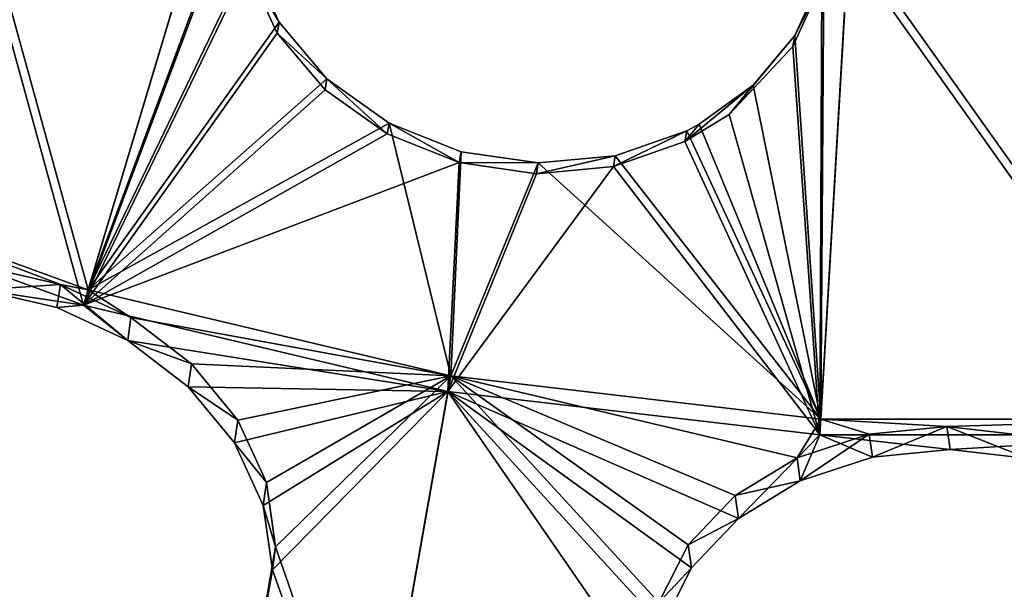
# Model space of a CAD drawing. Header units: millimetres. Extents: x 0 to 2133, y 0 to 2087.
# Tile 131 of 256: x 1973 to 1996, y 58 to 71. Entities that reach past the tile are written whole.
import ezdxf

# ---------------------------------------------------------------- set-up
doc = ezdxf.new("R2010")
doc.units = ezdxf.units.MM
doc.header["$LTSCALE"] = 25.4
doc.layers.get('0').update_dxf_attribs({"true_color": 0xff5454})

# ---------------------------------------------------------------- blocks, each defined once
blk = doc.blocks.new('COSMO-S-3382-4917.STL#2')
at = {"color": 250, "true_color": 0x282828}
mesh = blk.add_polyface(dxfattribs=at)
corners = [(1709.841, 208.672, 1539.288), (1710.486, 206.25, 1539.288), (1709.88, 193.269, 1539.288), (1711.624, 223.971, 1539.288), (1713.18, 228.005, 1539.288), (1715.203, 238.952, 1539.288), (1719.512, 248.991, 1539.288), (1720.53, 253.404, 1539.288), (1729.3, 268.606, 1539.288), (1727.528, 267.125, 1539.288), (1736.1, 279.922, 1539.288), (1742.261, 286.284, 1539.288), (1746.125, 291.615, 1539.288), (1758.024, 301.517, 1539.288), (1757.464, 302.04, 1539.288), (1769.955, 311.052, 1539.288), (1776.134, 313.868, 1539.288), (1783.424, 318.522, 1539.288), (1796.071, 322.98, 1539.288), (1797.683, 324.347, 1539.288), (1817.262, 328.591, 1539.288), (1812.531, 328.445, 1539.288), (1827.758, 330.758, 1539.288), (1839.095, 330.541, 1539.288), (1843.153, 331.254, 1539.288), (1860.945, 328.773, 1539.288), (1858.498, 329.925, 1539.288), (1873.578, 326.791, 1539.288), (1882.181, 323.337, 1539.288), (1888.182, 321.895, 1539.288), (1902.193, 314.391, 1539.288), (1902.104, 315.307, 1539.288), (1915.15, 307.118, 1539.288), (1920.405, 302.191, 1539.288), (1927.135, 297.443, 1539.288), (1936.294, 287.09, 1539.288), (1937.892, 286.419, 1539.288), (1949.402, 269.52, 1539.288), (1947.269, 274.2, 1539.288), (1955.136, 260.958, 1539.288), (1959.352, 249.987, 1539.288), (1961.381, 246.878, 1539.288), (1965.858, 229.054, 1539.288), (1965.917, 232.159, 1539.288), (1968.732, 207.323, 1539.288), (1968.68, 217.006, 1539.288), (1969.632, 201.633, 1539.288), (1968.758, 186.255, 1539.288), (1711.741, 177.98, 1539.288), (1711.508, 184.353, 1539.288), (1716.215, 162.944, 1539.288), (1715.397, 163.017, 1539.288), (1720.797, 148.592, 1539.288), (1724.472, 142.638, 1539.288), (1727.865, 134.907, 1539.288), (1736.043, 124.02, 1539.288), (1736.502, 122.154, 1539.288), (1750.594, 107.625, 1539.288), (1746.587, 110.512, 1539.288), (1757.978, 100.145, 1539.288), (1767.706, 93.925, 1539.288), (1767.283, 93.294, 1539.288), (1770.516, 91.197, 1539.288), (1786.887, 83.314, 1539.288), (1784.023, 83.796, 1539.288), (1798.311, 78.043, 1539.288), (1807.586, 76.097, 1539.288), (1813.179, 74.021, 1539.288), (1829.206, 72.482, 1539.288), (1828.419, 71.786, 1539.288), (1843.816, 71.369, 1539.288), (1851.127, 72.573, 1539.288), (1859.154, 72.776, 1539.288), (1872.717, 76.367, 1539.288), (1874.218, 75.987, 1539.288), (1893.355, 83.756, 1539.288), (1888.797, 80.957, 1539.288), (1902.685, 87.616, 1539.288), (1912.448, 94.526, 1539.288), (1915.688, 95.872, 1539.288), (1929.445, 108.368, 1539.288), (1927.624, 105.607, 1539.288), (1938.325, 116.686, 1539.288), (1943.859, 124.883, 1539.288), (1947.64, 128.953, 1539.288), (1955.275, 143.597, 1539.288), (1955.438, 142.235, 1539.288), (1963.364, 163.97, 1539.288), (1961.612, 156.346, 1539.288), (1966.073, 171.089, 1539.288), (1967.893, 185.418, 1539.288)]
mesh.append_faces([[corners[k] for k in face] for face in [(0, 1, 2), (1, 3, 4), (4, 5, 6), (6, 7, 8), (8, 10, 11), (11, 12, 13), (13, 15, 16), (16, 17, 18), (18, 19, 20), (20, 22, 23), (23, 24, 25), (25, 27, 28), (28, 29, 30), (30, 32, 33), (33, 34, 35), (35, 36, 37), (37, 39, 40), (40, 41, 42), (42, 43, 44), (48, 50, 51), (51, 50, 52), (52, 53, 54), (54, 55, 56), (56, 57, 58), (58, 57, 59), (59, 60, 61), (61, 60, 62), (62, 63, 64), (64, 63, 65), (65, 66, 67), (67, 68, 69), (69, 68, 70), (70, 71, 72), (72, 73, 74), (74, 75, 76), (76, 75, 77), (77, 78, 79), (79, 80, 81), (81, 80, 82), (82, 83, 84), (84, 85, 86), (86, 87, 88), (88, 87, 89), (89, 90, 47)]], dxfattribs={"vtx0": -1, "vtx1": -1, "color": 250})
mesh.append_faces([[corners[k] for k in face] for face in [(1, 0, 3), (4, 3, 5), (6, 5, 7), (8, 7, 9), (8, 9, 10), (11, 10, 12), (13, 12, 14), (13, 14, 15), (16, 15, 17), (18, 17, 19), (20, 19, 21), (20, 21, 22), (23, 22, 24), (25, 24, 26), (25, 26, 27), (28, 27, 29), (30, 29, 31), (30, 31, 32), (33, 32, 34), (35, 34, 36), (37, 36, 38), (37, 38, 39), (40, 39, 41), (42, 41, 43), (44, 43, 45), (44, 45, 46), (44, 46, 47), (1, 48, 2), (48, 1, 49), (48, 49, 50), (52, 50, 53), (54, 53, 55), (56, 55, 57), (59, 57, 60), (62, 60, 63), (65, 63, 66), (67, 66, 68), (70, 68, 71), (72, 71, 73), (74, 73, 75), (77, 75, 78), (79, 78, 80), (82, 80, 83), (84, 83, 85), (86, 85, 87), (89, 87, 90), (47, 90, 44)]], dxfattribs={"vtx0": -1, "vtx2": -1, "color": 250})
mesh = blk.add_polyface(dxfattribs=at)
corners = [(1735.545, 182.32, 1669.288), (1734.489, 198.294, 1669.288), (1734.03, 194.764, 1669.288), (1736.958, 178.45, 1669.288), (1738.52, 170.143, 1669.288), (1743.139, 159.432, 1669.288), (1742.915, 158.403, 1669.288), (1748.668, 147.265, 1669.288), (1752.806, 141.927, 1669.288), (1755.697, 136.885, 1669.288), (1765.612, 126.568, 1669.288), (1763.905, 127.41, 1669.288), (1773.176, 118.973, 1669.288), (1781.093, 113.91, 1669.288), (1780.749, 113.397, 1669.288), (1783.38, 111.69, 1669.288), (1798.69, 104.411, 1669.288), (1794.373, 105.666, 1669.288), (1806.002, 100.985, 1669.288), (1817.766, 98.414, 1669.288), (1818.103, 97.711, 1669.288), (1837.633, 96.135, 1669.288), (1830.506, 95.892, 1669.288), (1843.037, 95.552, 1669.288), (1857.572, 97.657, 1669.288), (1855.52, 96.697, 1669.288), (1867.781, 99.311, 1669.288), (1876.863, 102.925, 1669.288), (1879.646, 103.356, 1669.288), (1894.808, 111.749, 1669.288), (1890.949, 108.776, 1669.288), (1901.532, 115.495, 1669.288), (1910.759, 123.809, 1669.288), (1911.247, 123.418, 1669.288), (1924.139, 138.671, 1669.288), (1919.955, 132.435, 1669.288), (1927.537, 142.418, 1669.288), (1934.465, 155.795, 1669.288), (1933.884, 153.229, 1669.288), (1938.908, 164.713, 1669.288), (1941.363, 174.565, 1669.288), (1942.539, 176.712, 1669.288), (1944.585, 194.301, 1669.288), (1944.725, 189.056, 1669.288), (1944.661, 214.083, 1669.288), (1945.436, 201.571, 1669.288), (1735.449, 219.752, 1669.288), (1733.998, 207.3, 1669.288), (1735.82, 218.247, 1669.288), (1738.363, 231.944, 1669.288), (1740.903, 237.587, 1669.288), (1742.698, 243.706, 1669.288), (1749.554, 255.616, 1669.288), (1748.393, 254.874, 1669.288), (1755.37, 265.289, 1669.288), (1761.461, 271.682, 1669.288), (1763.529, 274.805, 1669.288), (1776.193, 285.204, 1669.288), (1772.757, 283.29, 1669.288), (1782.924, 290.624, 1669.288), (1793.219, 295.693, 1669.288), (1793.886, 296.705, 1669.288), (1811.921, 302.771, 1669.288), (1805.491, 301.445, 1669.288), (1817.575, 304.781, 1669.288), (1831.625, 306.182, 1669.288), (1829.968, 306.663, 1669.288), (1842.498, 307.066, 1669.288), (1851.619, 305.802, 1669.288), (1854.987, 305.985, 1669.288), (1871.179, 301.645, 1669.288), (1867.26, 303.434, 1669.288), (1879.146, 299.45, 1669.288), (1889.599, 293.861, 1669.288), (1890.477, 294.088, 1669.288), (1906.213, 282.732, 1669.288), (1901.094, 287.423, 1669.288), (1910.849, 279.549, 1669.288), (1920.421, 268.66, 1669.288), (1919.603, 270.577, 1669.288), (1927.235, 260.632, 1669.288), (1931.708, 252.154, 1669.288), (1933.638, 249.854, 1669.288), (1939.668, 233.809, 1669.288), (1938.72, 238.395, 1669.288), (1942.412, 226.415, 1669.288), (1944.013, 214.29, 1669.288)]
mesh.append_faces([[corners[k] for k in face] for face in [(44, 43, 45), (2, 46, 47)]], dxfattribs={"vtx0": -1, "color": 250})
mesh.append_faces([[corners[k] for k in face] for face in [(0, 1, 2), (1, 0, 3), (3, 4, 5), (5, 7, 8), (8, 9, 10), (10, 12, 13), (13, 15, 16), (16, 18, 19), (19, 20, 21), (21, 23, 24), (24, 26, 27), (27, 28, 29), (29, 31, 32), (32, 33, 34), (34, 36, 37), (37, 39, 40), (40, 41, 42), (46, 48, 49), (49, 50, 51), (51, 52, 53), (53, 52, 54), (54, 55, 56), (56, 57, 58), (58, 57, 59), (59, 60, 61), (61, 62, 63), (63, 62, 64), (64, 65, 66), (66, 65, 67), (67, 68, 69), (69, 70, 71), (71, 70, 72), (72, 73, 74), (74, 75, 76), (76, 75, 77), (77, 78, 79), (79, 78, 80), (80, 81, 82), (82, 83, 84), (84, 83, 85), (85, 86, 44)]], dxfattribs={"vtx0": -1, "vtx1": -1, "color": 250})
mesh.append_faces([[corners[k] for k in face] for face in [(42, 43, 44), (46, 2, 1)]], dxfattribs={"vtx0": -1, "vtx1": -1, "vtx2": -1, "color": 250})
mesh.append_faces([[corners[k] for k in face] for face in [(3, 0, 4), (5, 4, 6), (5, 6, 7), (8, 7, 9), (10, 9, 11), (10, 11, 12), (13, 12, 14), (13, 14, 15), (16, 15, 17), (16, 17, 18), (19, 18, 20), (21, 20, 22), (21, 22, 23), (24, 23, 25), (24, 25, 26), (27, 26, 28), (29, 28, 30), (29, 30, 31), (32, 31, 33), (34, 33, 35), (34, 35, 36), (37, 36, 38), (37, 38, 39), (40, 39, 41), (42, 41, 43), (46, 1, 48), (49, 48, 50), (51, 50, 52), (54, 52, 55), (56, 55, 57), (59, 57, 60), (61, 60, 62), (64, 62, 65), (67, 65, 68), (69, 68, 70), (72, 70, 73), (74, 73, 75), (77, 75, 78), (80, 78, 81), (82, 81, 83), (85, 83, 86), (44, 86, 42)]], dxfattribs={"vtx0": -1, "vtx2": -1, "color": 250})
mesh = blk.add_polyface(dxfattribs=at)
corners = [(1734.165, 205.552, 1666.919), (1735.133, 201.301, 1666.919), (1734.849, 188.578, 1666.919), (1736.212, 222.415, 1666.919), (1735.839, 213.433, 1666.919), (1737.949, 225.401, 1666.919), (1740.938, 238.731, 1666.919), (1741.435, 237.042, 1666.919), (1748.221, 254.078, 1666.919), (1746.248, 248.201, 1666.919), (1752.324, 258.725, 1666.919), (1757.87, 268.058, 1666.919), (1759.581, 268.472, 1666.919), (1769.638, 280.309, 1666.919), (1767.92, 277.312, 1666.919), (1777.229, 285.123, 1666.919), (1783.218, 290.514, 1666.919), (1787.382, 291.801, 1666.919), (1798.259, 298.408, 1666.919), (1798.242, 297.255, 1666.919), (1809.661, 301.411, 1666.919), (1814.372, 303.787, 1666.919), (1821.486, 304.213, 1666.919), (1831.139, 306.512, 1666.919), (1833.556, 305.624, 1666.919), (1839.632, 306.854, 1666.919), (1839.632, 305.801, 1666.919), (1848.125, 306.512, 1666.919), (1845.708, 305.624, 1666.919), (1857.778, 304.213, 1666.919), (1864.892, 303.787, 1666.919), (1869.603, 301.411, 1666.919), (1881.005, 298.408, 1666.919), (1881.022, 297.255, 1666.919), (1896.046, 290.514, 1666.919), (1891.882, 291.801, 1666.919), (1902.035, 285.123, 1666.919), (1909.627, 280.309, 1666.919), (1911.344, 277.312, 1666.919), (1921.394, 268.058, 1666.919), (1919.683, 268.472, 1666.919), (1926.94, 258.725, 1666.919), (1931.043, 254.078, 1666.919), (1933.016, 248.201, 1666.919), (1938.326, 238.731, 1666.919), (1937.829, 237.042, 1666.919), (1941.315, 225.401, 1666.919), (1943.052, 222.415, 1666.919), (1943.425, 213.433, 1666.919), (1945.099, 205.552, 1666.919), (1944.131, 201.301, 1666.919), (1944.415, 188.578, 1666.919), (1735.839, 189.17, 1666.919), (1738.247, 171.935, 1666.919), (1737.949, 177.202, 1666.919), (1741.435, 165.561, 1666.919), (1744.27, 156.052, 1666.919), (1746.248, 154.402, 1666.919), (1752.764, 141.341, 1666.919), (1752.324, 143.878, 1666.919), (1759.581, 134.131, 1666.919), (1763.507, 128.182, 1666.919), (1767.92, 125.291, 1666.919), (1776.222, 116.918, 1666.919), (1777.229, 117.48, 1666.919), (1790.579, 107.839, 1666.919), (1787.382, 110.802, 1666.919), (1798.242, 105.348, 1666.919), (1806.207, 101.181, 1666.919), (1809.661, 101.192, 1666.919), (1822.7, 97.115, 1666.919), (1821.486, 98.39, 1666.919), (1833.556, 96.979, 1666.919), (1839.632, 95.749, 1666.919), (1845.708, 96.979, 1666.919), (1856.564, 97.115, 1666.919), (1857.778, 98.39, 1666.919), (1873.057, 101.181, 1666.919), (1869.603, 101.192, 1666.919), (1881.022, 105.348, 1666.919), (1888.685, 107.839, 1666.919), (1891.882, 110.802, 1666.919), (1903.042, 116.918, 1666.919), (1902.035, 117.48, 1666.919), (1911.344, 125.291, 1666.919), (1915.757, 128.182, 1666.919), (1919.683, 134.131, 1666.919), (1926.5, 141.341, 1666.919), (1926.94, 143.878, 1666.919), (1934.994, 156.052, 1666.919), (1933.016, 154.402, 1666.919), (1937.829, 165.561, 1666.919), (1941.017, 171.935, 1666.919), (1941.315, 177.202, 1666.919), (1943.425, 189.17, 1666.919)]
mesh.append_faces([[corners[k] for k in face] for face in [(0, 1, 2), (1, 3, 4), (4, 3, 5), (5, 6, 7), (7, 8, 9), (9, 8, 10), (10, 11, 12), (12, 13, 14), (14, 13, 15), (15, 16, 17), (17, 18, 19), (19, 18, 20), (20, 21, 22), (22, 23, 24), (24, 25, 26), (26, 27, 28), (28, 27, 29), (29, 30, 31), (31, 32, 33), (33, 34, 35), (35, 34, 36), (36, 37, 38), (38, 39, 40), (40, 39, 41), (41, 42, 43), (43, 44, 45), (45, 44, 46), (46, 47, 48), (48, 49, 50), (2, 52, 53), (52, 2, 1), (53, 55, 56), (56, 57, 58), (58, 60, 61), (61, 62, 63), (63, 64, 65), (65, 67, 68), (68, 69, 70), (70, 72, 73), (73, 74, 75), (75, 76, 77), (77, 79, 80), (80, 81, 82), (82, 84, 85), (85, 86, 87), (87, 88, 89), (89, 91, 92), (92, 93, 51)]], dxfattribs={"vtx0": -1, "vtx1": -1, "color": 250})
mesh.append_faces([[corners[k] for k in face] for face in [(1, 0, 3), (5, 3, 6), (7, 6, 8), (10, 8, 11), (12, 11, 13), (15, 13, 16), (17, 16, 18), (20, 18, 21), (22, 21, 23), (24, 23, 25), (26, 25, 27), (29, 27, 30), (31, 30, 32), (33, 32, 34), (36, 34, 37), (38, 37, 39), (41, 39, 42), (43, 42, 44), (46, 44, 47), (48, 47, 49), (50, 49, 51), (53, 52, 54), (53, 54, 55), (56, 55, 57), (58, 57, 59), (58, 59, 60), (61, 60, 62), (63, 62, 64), (65, 64, 66), (65, 66, 67), (68, 67, 69), (70, 69, 71), (70, 71, 72), (73, 72, 74), (75, 74, 76), (77, 76, 78), (77, 78, 79), (80, 79, 81), (82, 81, 83), (82, 83, 84), (85, 84, 86), (87, 86, 88), (89, 88, 90), (89, 90, 91), (92, 91, 93), (51, 93, 94), (51, 94, 50)]], dxfattribs={"vtx0": -1, "vtx2": -1, "color": 250})
mesh = blk.add_polyface(dxfattribs=at)
corners = [(1814.39, 142.783, 1700.396), (1818.09, 129.347, 1693.573), (1809.883, 132.335, 1693.573), (1821.354, 140.248, 1700.396)]
mesh.append_faces([[corners[k] for k in face] for face in [(0, 1, 2), (1, 0, 3)]], dxfattribs={"vtx0": -1, "color": 250})
mesh = blk.add_polyface(dxfattribs=at)
corners = [(1817.985, 128.994, 1694.288), (1814.267, 142.498, 1701.138), (1809.737, 131.996, 1694.288), (1821.265, 139.951, 1701.138)]
mesh.append_faces([[corners[k] for k in face] for face in [(0, 1, 2), (1, 0, 3)]], dxfattribs={"vtx0": -1, "color": 250})
mesh = blk.add_polyface(dxfattribs=at)
corners = [(1821.599, 138.792, 1699.677), (1818.09, 129.347, 1693.573), (1821.354, 140.248, 1700.396)]
mesh.append_faces([[corners[k] for k in face] for face in [(0, 1, 2)]], dxfattribs={"color": 250})
mesh = blk.add_polyface(dxfattribs=at)
corners = [(1821.555, 138.538, 1700.449), (1821.265, 139.951, 1701.138), (1817.985, 128.994, 1694.288)]
mesh.append_faces([[corners[k] for k in face] for face in [(0, 1, 2)]], dxfattribs={"color": 250})
mesh = blk.add_polyface(dxfattribs=at)
corners = [(1821.853, 137.161, 1698.84), (1818.09, 129.347, 1693.573), (1821.599, 138.792, 1699.677)]
mesh.append_faces([[corners[k] for k in face] for face in [(0, 1, 2)]], dxfattribs={"color": 250})
mesh = blk.add_polyface(dxfattribs=at)
corners = [(1821.808, 136.909, 1699.615), (1821.555, 138.538, 1700.449), (1817.985, 128.994, 1694.288)]
mesh.append_faces([[corners[k] for k in face] for face in [(0, 1, 2)]], dxfattribs={"color": 250})
mesh = blk.add_polyface(dxfattribs=at)
corners = [(1835.926, 137.678, 1700.396), (1835.265, 126.319, 1693.573), (1835.336, 136.812, 1699.91)]
mesh.append_faces([[corners[k] for k in face] for face in [(0, 1, 2)]], dxfattribs={"color": 250})
mesh = blk.add_polyface(dxfattribs=at)
corners = [(1835.926, 137.678, 1700.396), (1843.999, 126.319, 1693.573), (1835.265, 126.319, 1693.573), (1843.338, 137.678, 1700.396)]
mesh.append_faces([[corners[k] for k in face] for face in [(0, 1, 2), (1, 0, 3)]], dxfattribs={"vtx0": -1, "color": 250})
mesh = blk.add_polyface(dxfattribs=at)
corners = [(1835.908, 137.369, 1701.138), (1835.291, 136.555, 1700.679), (1835.243, 125.951, 1694.288)]
mesh.append_faces([[corners[k] for k in face] for face in [(0, 1, 2)]], dxfattribs={"color": 250})
mesh = blk.add_polyface(dxfattribs=at)
corners = [(1844.021, 125.951, 1694.288), (1835.908, 137.369, 1701.138), (1835.243, 125.951, 1694.288), (1843.356, 137.369, 1701.138)]
mesh.append_faces([[corners[k] for k in face] for face in [(0, 1, 2), (1, 0, 3)]], dxfattribs={"vtx0": -1, "color": 250})
mesh = blk.add_polyface(dxfattribs=at)
corners = [(1822.567, 135.626, 1698.097), (1818.09, 129.347, 1693.573), (1821.853, 137.161, 1698.84)]
mesh.append_faces([[corners[k] for k in face] for face in [(0, 1, 2)]], dxfattribs={"color": 250})
mesh = blk.add_polyface(dxfattribs=at)
corners = [(1822.567, 135.626, 1698.097), (1821.808, 136.909, 1699.615), (1822.522, 135.372, 1698.872), (1821.853, 137.161, 1698.84)]
mesh.append_faces([[corners[k] for k in face] for face in [(0, 1, 2), (1, 0, 3)]], dxfattribs={"vtx0": -1, "color": 250})
mesh = blk.add_polyface(dxfattribs=at)
corners = [(1822.522, 135.372, 1698.872), (1821.808, 136.909, 1699.615), (1817.985, 128.994, 1694.288)]
mesh.append_faces([[corners[k] for k in face] for face in [(0, 1, 2)]], dxfattribs={"color": 250})
mesh = blk.add_polyface(dxfattribs=at)
corners = [(1835.291, 136.555, 1700.679), (1834.654, 135.312, 1699.056), (1834.609, 135.058, 1699.829), (1835.336, 136.812, 1699.91)]
mesh.append_faces([[corners[k] for k in face] for face in [(0, 1, 2), (1, 0, 3)]], dxfattribs={"vtx0": -1, "color": 250})
mesh = blk.add_polyface(dxfattribs=at)
corners = [(1835.336, 136.812, 1699.91), (1835.265, 126.319, 1693.573), (1834.654, 135.312, 1699.056)]
mesh.append_faces([[corners[k] for k in face] for face in [(0, 1, 2)]], dxfattribs={"color": 250})
mesh = blk.add_polyface(dxfattribs=at)
corners = [(1835.291, 136.555, 1700.679), (1834.609, 135.058, 1699.829), (1835.243, 125.951, 1694.288)]
mesh.append_faces([[corners[k] for k in face] for face in [(0, 1, 2)]], dxfattribs={"color": 250})
mesh = blk.add_polyface(dxfattribs=at)
corners = [(1823.687, 134.299, 1697.5), (1818.09, 129.347, 1693.573), (1822.567, 135.626, 1698.097)]
mesh.append_faces([[corners[k] for k in face] for face in [(0, 1, 2)]], dxfattribs={"color": 250})
mesh = blk.add_polyface(dxfattribs=at)
corners = [(1823.687, 134.299, 1697.5), (1822.522, 135.372, 1698.872), (1823.644, 134.043, 1698.276), (1822.567, 135.626, 1698.097)]
mesh.append_faces([[corners[k] for k in face] for face in [(0, 1, 2), (1, 0, 3)]], dxfattribs={"vtx0": -1, "color": 250})
mesh = blk.add_polyface(dxfattribs=at)
corners = [(1823.644, 134.043, 1698.276), (1822.522, 135.372, 1698.872), (1817.985, 128.994, 1694.288)]
mesh.append_faces([[corners[k] for k in face] for face in [(0, 1, 2)]], dxfattribs={"color": 250})
mesh = blk.add_polyface(dxfattribs=at)
corners = [(1834.654, 135.312, 1699.056), (1833.114, 133.461, 1698.849), (1834.609, 135.058, 1699.829)]
mesh.append_faces([[corners[k] for k in face] for face in [(0, 1, 2)]], dxfattribs={"color": 250})
mesh = blk.add_polyface(dxfattribs=at)
corners = [(1834.654, 135.312, 1699.056), (1833.678, 134.148, 1698.35), (1833.114, 133.461, 1698.849)]
mesh.append_faces([[corners[k] for k in face] for face in [(0, 1, 2)]], dxfattribs={"color": 250})
mesh = blk.add_polyface(dxfattribs=at)
corners = [(1835.265, 126.319, 1693.573), (1833.678, 134.148, 1698.35), (1834.654, 135.312, 1699.056)]
mesh.append_faces([[corners[k] for k in face] for face in [(0, 1, 2)]], dxfattribs={"color": 250})
mesh = blk.add_polyface(dxfattribs=at)
corners = [(1835.243, 125.951, 1694.288), (1834.609, 135.058, 1699.829), (1833.114, 133.461, 1698.849)]
mesh.append_faces([[corners[k] for k in face] for face in [(0, 1, 2)]], dxfattribs={"color": 250})
mesh = blk.add_polyface(dxfattribs=at)
corners = [(1825.145, 133.261, 1697.087), (1818.09, 129.347, 1693.573), (1823.687, 134.299, 1697.5)]
mesh.append_faces([[corners[k] for k in face] for face in [(0, 1, 2)]], dxfattribs={"color": 250})
mesh = blk.add_polyface(dxfattribs=at)
corners = [(1823.687, 134.299, 1697.5), (1825.1, 133.006, 1697.865), (1825.145, 133.261, 1697.087), (1823.644, 134.043, 1698.276)]
mesh.append_faces([[corners[k] for k in face] for face in [(0, 1, 2), (1, 0, 3)]], dxfattribs={"vtx0": -1, "color": 250})
mesh = blk.add_polyface(dxfattribs=at)
corners = [(1832.081, 132.826, 1698.419), (1833.678, 134.148, 1698.35), (1832.416, 133.233, 1697.75)]
mesh.append_faces([[corners[k] for k in face] for face in [(0, 1, 2)]], dxfattribs={"color": 250})
mesh = blk.add_polyface(dxfattribs=at)
corners = [(1833.114, 133.461, 1698.849), (1833.678, 134.148, 1698.35), (1832.081, 132.826, 1698.419)]
mesh.append_faces([[corners[k] for k in face] for face in [(0, 1, 2)]], dxfattribs={"color": 250})
mesh = blk.add_polyface(dxfattribs=at)
corners = [(1835.265, 126.319, 1693.573), (1832.416, 133.233, 1697.75), (1833.678, 134.148, 1698.35)]
mesh.append_faces([[corners[k] for k in face] for face in [(0, 1, 2)]], dxfattribs={"color": 250})
mesh = blk.add_polyface(dxfattribs=at)
corners = [(1825.1, 133.006, 1697.865), (1823.644, 134.043, 1698.276), (1817.985, 128.994, 1694.288)]
mesh.append_faces([[corners[k] for k in face] for face in [(0, 1, 2)]], dxfattribs={"color": 250})
mesh = blk.add_polyface(dxfattribs=at)
corners = [(1835.243, 125.951, 1694.288), (1833.114, 133.461, 1698.849), (1832.081, 132.826, 1698.419)]
mesh.append_faces([[corners[k] for k in face] for face in [(0, 1, 2)]], dxfattribs={"color": 250})
mesh = blk.add_polyface(dxfattribs=at)
corners = [(1826.589, 127.333, 1693.573), (1818.09, 129.347, 1693.573), (1825.145, 133.261, 1697.087)]
mesh.append_faces([[corners[k] for k in face] for face in [(0, 1, 2)]], dxfattribs={"color": 250})
mesh = blk.add_polyface(dxfattribs=at)
corners = [(1825.145, 133.261, 1697.087), (1826.788, 132.335, 1697.668), (1826.835, 132.589, 1696.89), (1825.1, 133.006, 1697.865)]
mesh.append_faces([[corners[k] for k in face] for face in [(0, 1, 2), (1, 0, 3)]], dxfattribs={"vtx0": -1, "color": 250})
mesh = blk.add_polyface(dxfattribs=at)
corners = [(1826.835, 132.589, 1696.89), (1826.589, 127.333, 1693.573), (1825.145, 133.261, 1697.087)]
mesh.append_faces([[corners[k] for k in face] for face in [(0, 1, 2)]], dxfattribs={"color": 250})
mesh = blk.add_polyface(dxfattribs=at)
corners = [(1832.081, 132.826, 1698.419), (1832.416, 133.233, 1697.75), (1832.124, 133.079, 1697.642)]
mesh.append_faces([[corners[k] for k in face] for face in [(0, 1, 2)]], dxfattribs={"color": 250})
mesh = blk.add_polyface(dxfattribs=at)
corners = [(1835.265, 126.319, 1693.573), (1832.124, 133.079, 1697.642), (1832.416, 133.233, 1697.75)]
mesh.append_faces([[corners[k] for k in face] for face in [(0, 1, 2)]], dxfattribs={"color": 250})
mesh = blk.add_polyface(dxfattribs=at)
corners = [(1826.788, 132.335, 1697.668), (1825.1, 133.006, 1697.865), (1817.985, 128.994, 1694.288)]
mesh.append_faces([[corners[k] for k in face] for face in [(0, 1, 2)]], dxfattribs={"color": 250})
mesh = blk.add_polyface(dxfattribs=at)
corners = [(1830.406, 132.241, 1697.955), (1832.124, 133.079, 1697.642), (1830.446, 132.495, 1697.177), (1832.081, 132.826, 1698.419)]
mesh.append_faces([[corners[k] for k in face] for face in [(0, 1, 2), (1, 0, 3)]], dxfattribs={"vtx0": -1, "color": 250})
mesh = blk.add_polyface(dxfattribs=at)
corners = [(1835.265, 126.319, 1693.573), (1830.446, 132.495, 1697.177), (1832.124, 133.079, 1697.642)]
mesh.append_faces([[corners[k] for k in face] for face in [(0, 1, 2)]], dxfattribs={"color": 250})
mesh = blk.add_polyface(dxfattribs=at)
corners = [(1835.243, 125.951, 1694.288), (1832.081, 132.826, 1698.419), (1830.406, 132.241, 1697.955)]
mesh.append_faces([[corners[k] for k in face] for face in [(0, 1, 2)]], dxfattribs={"color": 250})
mesh = blk.add_polyface(dxfattribs=at)
corners = [(1828.643, 132.328, 1696.92), (1826.589, 127.333, 1693.573), (1826.835, 132.589, 1696.89)]
mesh.append_faces([[corners[k] for k in face] for face in [(0, 1, 2)]], dxfattribs={"color": 250})
mesh = blk.add_polyface(dxfattribs=at)
corners = [(1826.788, 132.335, 1697.668), (1828.643, 132.328, 1696.92), (1826.835, 132.589, 1696.89), (1828.598, 132.073, 1697.698)]
mesh.append_faces([[corners[k] for k in face] for face in [(0, 1, 2), (1, 0, 3)]], dxfattribs={"vtx0": -1, "color": 250})
mesh = blk.add_polyface(dxfattribs=at)
corners = [(1828.598, 132.073, 1697.698), (1830.446, 132.495, 1697.177), (1828.643, 132.328, 1696.92), (1830.406, 132.241, 1697.955)]
mesh.append_faces([[corners[k] for k in face] for face in [(0, 1, 2), (1, 0, 3)]], dxfattribs={"vtx0": -1, "color": 250})
mesh = blk.add_polyface(dxfattribs=at)
corners = [(1835.265, 126.319, 1693.573), (1828.643, 132.328, 1696.92), (1830.446, 132.495, 1697.177)]
mesh.append_faces([[corners[k] for k in face] for face in [(0, 1, 2)]], dxfattribs={"color": 250})
mesh = blk.add_polyface(dxfattribs=at)
corners = [(1818.09, 129.347, 1693.573), (1817.439, 129.477, 1693.529), (1809.883, 132.335, 1693.573)]
mesh.append_faces([[corners[k] for k in face] for face in [(0, 1, 2)]], dxfattribs={"color": 250})
mesh = blk.add_polyface(dxfattribs=at)
corners = [(1817.439, 129.477, 1693.529), (1815.649, 129.892, 1693.426), (1809.883, 132.335, 1693.573)]
mesh.append_faces([[corners[k] for k in face] for face in [(0, 1, 2)]], dxfattribs={"color": 250})
mesh = blk.add_polyface(dxfattribs=at)
corners = [(1826.788, 132.335, 1697.668), (1817.985, 128.994, 1694.288), (1826.525, 126.97, 1694.288)]
mesh.append_faces([[corners[k] for k in face] for face in [(0, 1, 2)]], dxfattribs={"color": 250})
mesh = blk.add_polyface(dxfattribs=at)
corners = [(1828.598, 132.073, 1697.698), (1826.788, 132.335, 1697.668), (1826.525, 126.97, 1694.288)]
mesh.append_faces([[corners[k] for k in face] for face in [(0, 1, 2)]], dxfattribs={"color": 250})
mesh = blk.add_polyface(dxfattribs=at)
corners = [(1835.265, 126.319, 1693.573), (1826.589, 127.333, 1693.573), (1828.643, 132.328, 1696.92)]
mesh.append_faces([[corners[k] for k in face] for face in [(0, 1, 2)]], dxfattribs={"color": 250})
mesh = blk.add_polyface(dxfattribs=at)
corners = [(1835.243, 125.951, 1694.288), (1830.406, 132.241, 1697.955), (1826.525, 126.97, 1694.288)]
mesh.append_faces([[corners[k] for k in face] for face in [(0, 1, 2)]], dxfattribs={"color": 250})
mesh = blk.add_polyface(dxfattribs=at)
corners = [(1830.406, 132.241, 1697.955), (1828.598, 132.073, 1697.698), (1826.525, 126.97, 1694.288)]
mesh.append_faces([[corners[k] for k in face] for face in [(0, 1, 2)]], dxfattribs={"color": 250})
mesh = blk.add_polyface(dxfattribs=at)
corners = [(1817.985, 128.994, 1694.288), (1809.737, 131.996, 1694.288), (1815.571, 129.351, 1694.028)]
mesh.append_faces([[corners[k] for k in face] for face in [(0, 1, 2)]], dxfattribs={"color": 250})
mesh = blk.add_polyface(dxfattribs=at)
corners = [(1817.439, 129.477, 1693.529), (1815.571, 129.351, 1694.028), (1815.649, 129.892, 1693.426), (1817.359, 128.937, 1694.13)]
mesh.append_faces([[corners[k] for k in face] for face in [(0, 1, 2), (1, 0, 3)]], dxfattribs={"vtx0": -1, "color": 250})
mesh = blk.add_polyface(dxfattribs=at)
corners = [(1817.985, 128.994, 1694.288), (1815.571, 129.351, 1694.028), (1817.359, 128.937, 1694.13)]
mesh.append_faces([[corners[k] for k in face] for face in [(0, 1, 2)]], dxfattribs={"color": 250})
mesh = blk.add_polyface(dxfattribs=at)
corners = [(1819.017, 128.163, 1693.946), (1817.439, 129.477, 1693.529), (1819.094, 128.703, 1693.346), (1817.359, 128.937, 1694.13)]
mesh.append_faces([[corners[k] for k in face] for face in [(0, 1, 2), (1, 0, 3)]], dxfattribs={"vtx0": -1, "color": 250})
mesh = blk.add_polyface(dxfattribs=at)
corners = [(1819.094, 128.703, 1693.346), (1817.439, 129.477, 1693.529), (1818.09, 129.347, 1693.573)]
mesh.append_faces([[corners[k] for k in face] for face in [(0, 1, 2)]], dxfattribs={"color": 250})
mesh = blk.add_polyface(dxfattribs=at)
corners = [(1826.589, 127.333, 1693.573), (1819.094, 128.703, 1693.346), (1818.09, 129.347, 1693.573)]
mesh.append_faces([[corners[k] for k in face] for face in [(0, 1, 2)]], dxfattribs={"color": 250})
mesh = blk.add_polyface(dxfattribs=at)
corners = [(1819.017, 128.163, 1693.946), (1817.985, 128.994, 1694.288), (1817.359, 128.937, 1694.13)]
mesh.append_faces([[corners[k] for k in face] for face in [(0, 1, 2)]], dxfattribs={"color": 250})
mesh = blk.add_polyface(dxfattribs=at)
corners = [(1826.525, 126.97, 1694.288), (1817.985, 128.994, 1694.288), (1819.017, 128.163, 1693.946)]
mesh.append_faces([[corners[k] for k in face] for face in [(0, 1, 2)]], dxfattribs={"color": 250})
mesh = blk.add_polyface(dxfattribs=at)
corners = [(1819.017, 128.163, 1693.946), (1820.514, 127.618, 1692.888), (1820.437, 127.079, 1693.487), (1819.094, 128.703, 1693.346)]
mesh.append_faces([[corners[k] for k in face] for face in [(0, 1, 2), (1, 0, 3)]], dxfattribs={"vtx0": -1, "color": 250})
mesh = blk.add_polyface(dxfattribs=at)
corners = [(1826.589, 127.333, 1693.573), (1820.514, 127.618, 1692.888), (1819.094, 128.703, 1693.346)]
mesh.append_faces([[corners[k] for k in face] for face in [(0, 1, 2)]], dxfattribs={"color": 250})
mesh = blk.add_polyface(dxfattribs=at)
corners = [(1826.525, 126.97, 1694.288), (1819.017, 128.163, 1693.946), (1820.437, 127.079, 1693.487)]
mesh.append_faces([[corners[k] for k in face] for face in [(0, 1, 2)]], dxfattribs={"color": 250})
mesh = blk.add_polyface(dxfattribs=at)
corners = [(1820.437, 127.079, 1693.487), (1821.597, 126.298, 1692.188), (1821.519, 125.76, 1692.786), (1820.514, 127.618, 1692.888)]
mesh.append_faces([[corners[k] for k in face] for face in [(0, 1, 2), (1, 0, 3)]], dxfattribs={"vtx0": -1, "color": 250})
mesh = blk.add_polyface(dxfattribs=at)
corners = [(1826.589, 127.333, 1693.573), (1821.597, 126.298, 1692.188), (1820.514, 127.618, 1692.888)]
mesh.append_faces([[corners[k] for k in face] for face in [(0, 1, 2)]], dxfattribs={"color": 250})
mesh = blk.add_polyface(dxfattribs=at)
corners = [(1826.589, 127.333, 1693.573), (1822.269, 124.833, 1691.292), (1821.597, 126.298, 1692.188)]
mesh.append_faces([[corners[k] for k in face] for face in [(0, 1, 2)]], dxfattribs={"color": 250})
mesh = blk.add_polyface(dxfattribs=at)
corners = [(1822.485, 123.324, 1690.261), (1824.739, 116.84, 1685.666), (1822.231, 121.874, 1689.169), (1826.589, 127.333, 1693.573)]
mesh.append_faces([[corners[k] for k in face] for face in [(0, 1, 2), (1, 0, 3)]], dxfattribs={"vtx0": -1, "color": 250})
mesh = blk.add_polyface(dxfattribs=at)
corners = [(1826.589, 127.333, 1693.573), (1822.485, 123.324, 1690.261), (1822.269, 124.833, 1691.292)]
mesh.append_faces([[corners[k] for k in face] for face in [(0, 1, 2)]], dxfattribs={"color": 250})
mesh = blk.add_polyface(dxfattribs=at)
corners = [(1831.465, 122.016, 1690.361), (1824.739, 116.84, 1685.666), (1826.589, 127.333, 1693.573)]
mesh.append_faces([[corners[k] for k in face] for face in [(0, 1, 2)]], dxfattribs={"color": 250})
mesh = blk.add_polyface(dxfattribs=at)
corners = [(1835.265, 126.319, 1693.573), (1834.707, 125.414, 1692.94), (1826.589, 127.333, 1693.573)]
mesh.append_faces([[corners[k] for k in face] for face in [(0, 1, 2)]], dxfattribs={"color": 250})
mesh = blk.add_polyface(dxfattribs=at)
corners = [(1834.707, 125.414, 1692.94), (1833.259, 124.529, 1692.26), (1826.589, 127.333, 1693.573)]
mesh.append_faces([[corners[k] for k in face] for face in [(0, 1, 2)]], dxfattribs={"color": 250})
mesh = blk.add_polyface(dxfattribs=at)
corners = [(1833.259, 124.529, 1692.26), (1832.153, 123.37, 1691.381), (1826.589, 127.333, 1693.573)]
mesh.append_faces([[corners[k] for k in face] for face in [(0, 1, 2)]], dxfattribs={"color": 250})
mesh = blk.add_polyface(dxfattribs=at)
corners = [(1832.153, 123.37, 1691.381), (1831.465, 122.016, 1690.361), (1826.589, 127.333, 1693.573)]
mesh.append_faces([[corners[k] for k in face] for face in [(0, 1, 2)]], dxfattribs={"color": 250})
mesh = blk.add_polyface(dxfattribs=at)
corners = [(1826.525, 126.97, 1694.288), (1820.437, 127.079, 1693.487), (1821.519, 125.76, 1692.786)]
mesh.append_faces([[corners[k] for k in face] for face in [(0, 1, 2)]], dxfattribs={"color": 250})
mesh = blk.add_polyface(dxfattribs=at)
corners = [(1826.525, 126.97, 1694.288), (1821.519, 125.76, 1692.786), (1822.192, 124.297, 1691.889)]
mesh.append_faces([[corners[k] for k in face] for face in [(0, 1, 2)]], dxfattribs={"color": 250})
mesh = blk.add_polyface(dxfattribs=at)
corners = [(1826.525, 126.97, 1694.288), (1822.192, 124.297, 1691.889), (1822.408, 122.788, 1690.857)]
mesh.append_faces([[corners[k] for k in face] for face in [(0, 1, 2)]], dxfattribs={"color": 250})
mesh = blk.add_polyface(dxfattribs=at)
corners = [(1826.525, 126.97, 1694.288), (1822.408, 122.788, 1690.857), (1824.665, 116.421, 1686.352)]
mesh.append_faces([[corners[k] for k in face] for face in [(0, 1, 2)]], dxfattribs={"color": 250})
mesh = blk.add_polyface(dxfattribs=at)
corners = [(1831.319, 120.019, 1689.873), (1826.525, 126.97, 1694.288), (1824.665, 116.421, 1686.352), (1831.543, 121.474, 1690.963)]
mesh.append_faces([[corners[k] for k in face] for face in [(0, 1, 2), (1, 0, 3)]], dxfattribs={"vtx0": -1, "color": 250})
mesh = blk.add_polyface(dxfattribs=at)
corners = [(1832.231, 122.828, 1691.984), (1826.525, 126.97, 1694.288), (1831.543, 121.474, 1690.963)]
mesh.append_faces([[corners[k] for k in face] for face in [(0, 1, 2)]], dxfattribs={"color": 250})
mesh = blk.add_polyface(dxfattribs=at)
corners = [(1833.337, 123.987, 1692.863), (1826.525, 126.97, 1694.288), (1832.231, 122.828, 1691.984)]
mesh.append_faces([[corners[k] for k in face] for face in [(0, 1, 2)]], dxfattribs={"color": 250})
mesh = blk.add_polyface(dxfattribs=at)
corners = [(1835.243, 125.951, 1694.288), (1826.525, 126.97, 1694.288), (1833.337, 123.987, 1692.863)]
mesh.append_faces([[corners[k] for k in face] for face in [(0, 1, 2)]], dxfattribs={"color": 250})
mesh = blk.add_polyface(dxfattribs=at)
corners = [(1821.519, 125.76, 1692.786), (1822.269, 124.833, 1691.292), (1822.192, 124.297, 1691.889), (1821.597, 126.298, 1692.188)]
mesh.append_faces([[corners[k] for k in face] for face in [(0, 1, 2), (1, 0, 3)]], dxfattribs={"vtx0": -1, "color": 250})
mesh = blk.add_polyface(dxfattribs=at)
corners = [(1836.401, 125.965, 1693.374), (1834.707, 125.414, 1692.94), (1835.265, 126.319, 1693.573)]
mesh.append_faces([[corners[k] for k in face] for face in [(0, 1, 2)]], dxfattribs={"color": 250})
mesh = blk.add_polyface(dxfattribs=at)
corners = [(1843.999, 126.319, 1693.573), (1838.219, 126.144, 1693.531), (1835.265, 126.319, 1693.573)]
mesh.append_faces([[corners[k] for k in face] for face in [(0, 1, 2)]], dxfattribs={"color": 250})
mesh = blk.add_polyface(dxfattribs=at)
corners = [(1838.219, 126.144, 1693.531), (1836.401, 125.965, 1693.374), (1835.265, 126.319, 1693.573)]
mesh.append_faces([[corners[k] for k in face] for face in [(0, 1, 2)]], dxfattribs={"color": 250})
mesh = blk.add_polyface(dxfattribs=at)
corners = [(1843.999, 126.319, 1693.573), (1840.046, 125.938, 1693.402), (1838.219, 126.144, 1693.531)]
mesh.append_faces([[corners[k] for k in face] for face in [(0, 1, 2)]], dxfattribs={"color": 250})
mesh = blk.add_polyface(dxfattribs=at)
corners = [(1838.219, 126.144, 1693.531), (1836.479, 125.423, 1693.976), (1836.401, 125.965, 1693.374), (1838.297, 125.603, 1694.133)]
mesh.append_faces([[corners[k] for k in face] for face in [(0, 1, 2), (1, 0, 3)]], dxfattribs={"vtx0": -1, "color": 250})
mesh = blk.add_polyface(dxfattribs=at)
corners = [(1840.123, 125.398, 1694.003), (1838.219, 126.144, 1693.531), (1840.046, 125.938, 1693.402), (1838.297, 125.603, 1694.133)]
mesh.append_faces([[corners[k] for k in face] for face in [(0, 1, 2), (1, 0, 3)]], dxfattribs={"vtx0": -1, "color": 250})
mesh = blk.add_polyface(dxfattribs=at)
corners = [(1835.243, 125.951, 1694.288), (1833.337, 123.987, 1692.863), (1834.785, 124.872, 1693.543)]
mesh.append_faces([[corners[k] for k in face] for face in [(0, 1, 2)]], dxfattribs={"color": 250})
mesh = blk.add_polyface(dxfattribs=at)
corners = [(1836.401, 125.965, 1693.374), (1834.785, 124.872, 1693.543), (1834.707, 125.414, 1692.94), (1836.479, 125.423, 1693.976)]
mesh.append_faces([[corners[k] for k in face] for face in [(0, 1, 2), (1, 0, 3)]], dxfattribs={"vtx0": -1, "color": 250})
mesh = blk.add_polyface(dxfattribs=at)
corners = [(1836.479, 125.423, 1693.976), (1835.243, 125.951, 1694.288), (1834.785, 124.872, 1693.543)]
mesh.append_faces([[corners[k] for k in face] for face in [(0, 1, 2)]], dxfattribs={"color": 250})
mesh = blk.add_polyface(dxfattribs=at)
corners = [(1844.021, 125.951, 1694.288), (1835.243, 125.951, 1694.288), (1838.297, 125.603, 1694.133)]
mesh.append_faces([[corners[k] for k in face] for face in [(0, 1, 2)]], dxfattribs={"color": 250})
mesh = blk.add_polyface(dxfattribs=at)
corners = [(1838.297, 125.603, 1694.133), (1835.243, 125.951, 1694.288), (1836.479, 125.423, 1693.976)]
mesh.append_faces([[corners[k] for k in face] for face in [(0, 1, 2)]], dxfattribs={"color": 250})
mesh = blk.add_polyface(dxfattribs=at)
corners = [(1844.021, 125.951, 1694.288), (1838.297, 125.603, 1694.133), (1840.123, 125.398, 1694.003)]
mesh.append_faces([[corners[k] for k in face] for face in [(0, 1, 2)]], dxfattribs={"color": 250})
mesh = blk.add_polyface(dxfattribs=at)
corners = [(1833.259, 124.529, 1692.26), (1834.785, 124.872, 1693.543), (1833.337, 123.987, 1692.863), (1834.707, 125.414, 1692.94)]
mesh.append_faces([[corners[k] for k in face] for face in [(0, 1, 2), (1, 0, 3)]], dxfattribs={"vtx0": -1, "color": 250})
mesh = blk.add_polyface(dxfattribs=at)
corners = [(1822.192, 124.297, 1691.889), (1822.485, 123.324, 1690.261), (1822.408, 122.788, 1690.857), (1822.269, 124.833, 1691.292)]
mesh.append_faces([[corners[k] for k in face] for face in [(0, 1, 2), (1, 0, 3)]], dxfattribs={"vtx0": -1, "color": 250})
mesh = blk.add_polyface(dxfattribs=at)
corners = [(1832.153, 123.37, 1691.381), (1833.337, 123.987, 1692.863), (1832.231, 122.828, 1691.984), (1833.259, 124.529, 1692.26)]
mesh.append_faces([[corners[k] for k in face] for face in [(0, 1, 2), (1, 0, 3)]], dxfattribs={"vtx0": -1, "color": 250})
mesh = blk.add_polyface(dxfattribs=at)
corners = [(1822.408, 122.788, 1690.857), (1822.231, 121.874, 1689.169), (1822.154, 121.338, 1689.764), (1822.485, 123.324, 1690.261)]
mesh.append_faces([[corners[k] for k in face] for face in [(0, 1, 2), (1, 0, 3)]], dxfattribs={"vtx0": -1, "color": 250})
mesh = blk.add_polyface(dxfattribs=at)
corners = [(1831.465, 122.016, 1690.361), (1832.231, 122.828, 1691.984), (1831.543, 121.474, 1690.963), (1832.153, 123.37, 1691.381)]
mesh.append_faces([[corners[k] for k in face] for face in [(0, 1, 2), (1, 0, 3)]], dxfattribs={"vtx0": -1, "color": 250})
mesh = blk.add_polyface(dxfattribs=at)
corners = [(1824.665, 116.421, 1686.352), (1822.408, 122.788, 1690.857), (1822.154, 121.338, 1689.764)]
mesh.append_faces([[corners[k] for k in face] for face in [(0, 1, 2)]], dxfattribs={"color": 250})

msp = doc.modelspace()

# ---------------------------------------------------------------- block references
at = {"color": 0}
msp.add_blockref('COSMO-S-3382-4917.STL#2', (156.122, -64.446, -4.129), dxfattribs=at)

doc.saveas('drawing.dxf')
